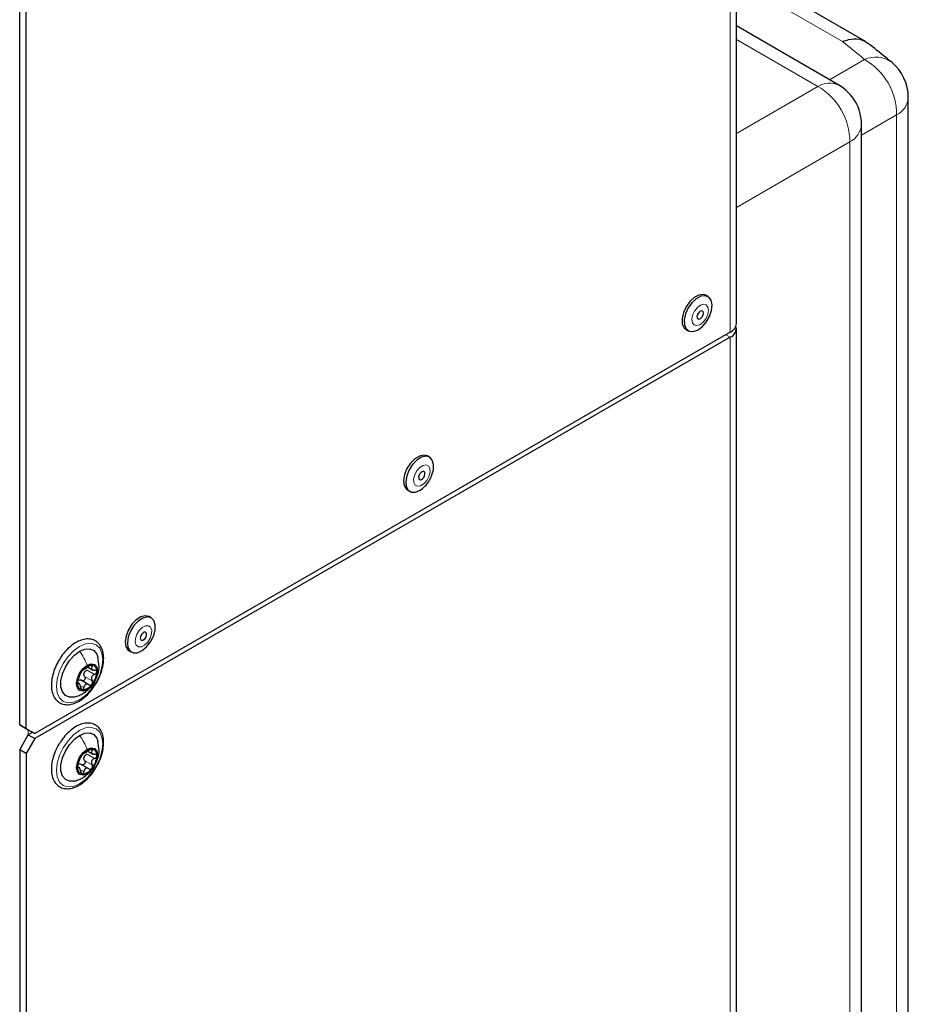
# Paper-space layout 'Blatt2' of a CAD drawing. Header units: millimetres. Extents: x 5 to 418, y 2 to 292.
# Tile 104 of 124: x 328 to 352, y 180 to 208. Entities that reach past the tile are written whole.
import ezdxf

# ---------------------------------------------------------------- set-up
doc = ezdxf.new("R2010")
doc.units = ezdxf.units.MM

psp = doc.layouts.new('Blatt2')

# ---------------------------------------------------------------- linework, layer by layer
at = {"color": 7, "linetype": 'Continuous', "lineweight": 25}
for p, q in [((347.729, 199.163), (347.729, 224.68)), ((328.007, 188.114), (328.007, 212.882)), ((328.184, 188.012), (328.184, 212.78)), ((351.281, 206.931), (348.516, 208.527)), ((350.548, 205.727), (347.729, 207.354)), ((352.46, 142.349), (352.46, 205.387)), ((351.173, 134.426), (351.173, 204.644)), ((346.947, 199.906), (346.888, 199.94)), ((346.343, 198.998), (346.402, 198.964)), ((347.729, 150.034), (347.729, 199.027)), ((347.558, 198.925), (328.419, 187.876)), ((347.558, 198.788), (328.419, 187.74)), ((339.286, 195.484), (339.227, 195.518)), ((338.683, 194.575), (338.742, 194.541)), ((331.626, 191.062), (331.567, 191.096)), ((331.023, 190.153), (331.082, 190.119)), ((329.898, 189.699), (330.023, 189.627)), ((329.663, 189.243), (329.604, 189.277)), ((329.909, 189.221), (329.681, 189.353)), ((328.184, 188.012), (328.007, 188.114)), ((328.007, 188.114), (328.243, 187.978)), ((328.007, 187.433), (328.243, 187.842)), ((328.419, 187.876), (328.184, 188.012)), ((328.243, 187.978), (328.419, 187.876)), ((328.36, 187.91), (328.243, 187.842)), ((328.243, 187.842), (328.419, 187.74)), ((328.419, 187.74), (328.184, 187.331)), ((328.184, 187.331), (328.007, 187.433)), ((328.007, 187.433), (328.007, 138.985)), ((328.184, 187.331), (328.184, 138.883)), ((329.898, 187.386), (330.023, 187.314)), ((329.909, 186.908), (329.681, 187.039)), ((329.663, 186.93), (329.604, 186.963))]:
    psp.add_line(p, q, dxfattribs=at)
at = {"color": 7, "linetype": 'Continuous', "lineweight": 18}
for p, q in [((347.558, 198.925), (347.558, 224.441)), ((350.653, 206.923), (348.195, 208.342)), ((349.969, 205.69), (347.729, 206.983)), ((350.29, 205.875), (351.257, 206.433)), ((347.729, 204.397), (349.969, 205.69)), ((352.139, 204.904), (351.173, 204.346)), ((352.139, 141.866), (352.139, 204.904)), ((350.852, 204.161), (347.729, 202.359)), ((350.852, 133.944), (350.852, 204.161)), ((347.44, 198.856), (347.558, 198.788)), ((347.558, 149.796), (347.558, 198.788)), ((329.946, 189.751), (330, 189.721)), ((329.793, 189.45), (330, 189.331)), ((329.861, 189.624), (330.067, 189.505)), ((329.599, 189.257), (329.618, 189.246)), ((329.701, 189.185), (329.775, 189.142)), ((328.243, 187.978), (328.243, 187.842)), ((329.861, 187.311), (330.067, 187.192)), ((329.946, 187.438), (330, 187.407)), ((329.793, 187.137), (330, 187.018)), ((329.599, 186.944), (329.618, 186.933)), ((329.701, 186.871), (329.775, 186.829))]:
    psp.add_line(p, q, dxfattribs=at)
at = {"color": 7, "linetype": 'Continuous', "lineweight": 25, "flags": 128}
for points in [[(346.888, 199.94), (346.812, 199.964), (346.694, 199.949), (346.568, 199.882), (346.446, 199.771), (346.343, 199.626), (346.27, 199.464), (346.234, 199.303), (346.239, 199.16), (346.285, 199.051), (346.343, 198.998)], [(346.659, 198.982), (346.784, 199.073), (346.898, 199.202), (346.988, 199.358), (347.043, 199.521), (347.059, 199.675), (347.033, 199.803), (346.968, 199.892), (346.871, 199.93), (346.753, 199.915), (346.627, 199.848), (346.505, 199.736), (346.402, 199.592), (346.329, 199.43), (346.293, 199.269), (346.298, 199.126), (346.344, 199.017), (346.426, 198.952), (346.535, 198.94), (346.659, 198.982)], [(346.73, 199.297), (346.764, 199.323), (346.793, 199.36), (346.814, 199.404), (346.822, 199.448), (346.816, 199.484), (346.798, 199.508), (346.771, 199.515), (346.737, 199.505), (346.703, 199.479), (346.673, 199.441), (346.653, 199.398), (346.645, 199.354), (346.65, 199.318), (346.668, 199.294), (346.696, 199.287), (346.73, 199.297)], [(339.227, 195.518), (339.127, 195.544), (339.006, 195.517), (338.88, 195.439), (338.761, 195.318), (338.664, 195.169), (338.598, 195.006), (338.571, 194.847), (338.585, 194.71), (338.64, 194.61), (338.683, 194.575)], [(339.343, 194.972), (339.39, 195.135), (339.396, 195.284), (339.361, 195.405), (339.289, 195.483), (339.186, 195.509), (339.065, 195.483), (338.939, 195.405), (338.82, 195.284), (338.723, 195.135), (338.657, 194.972), (338.63, 194.813), (338.644, 194.676), (338.699, 194.576), (338.788, 194.523), (338.901, 194.523), (339.027, 194.576), (339.091, 194.621)], [(339.149, 194.969), (339.16, 195.014), (339.159, 195.052), (339.144, 195.08), (339.119, 195.092), (339.087, 195.087), (339.052, 195.066), (339.021, 195.031), (338.998, 194.988), (338.986, 194.944), (338.987, 194.905), (339.002, 194.877), (339.027, 194.865), (339.06, 194.87), (339.094, 194.892), (339.125, 194.926), (339.149, 194.969)], [(331.567, 191.096), (331.562, 191.099), (331.458, 191.121), (331.336, 191.09), (331.209, 191.008), (331.092, 190.885), (330.997, 190.733), (330.934, 190.57), (330.91, 190.413), (330.928, 190.278), (330.986, 190.181), (331.023, 190.153)], [(331.735, 190.873), (331.696, 190.991), (331.621, 191.065), (331.517, 191.087), (331.394, 191.056), (331.268, 190.974), (331.151, 190.851), (331.056, 190.699), (330.993, 190.536), (330.969, 190.379), (330.987, 190.244), (331.045, 190.147), (331.136, 190.098), (331.251, 190.103), (331.377, 190.16), (331.5, 190.264), (331.608, 190.403), (331.688, 190.563), (331.732, 190.725), (331.735, 190.873)], [(331.5, 190.621), (331.489, 190.652), (331.466, 190.669), (331.435, 190.668), (331.4, 190.65), (331.368, 190.618), (331.342, 190.577), (331.327, 190.532), (331.325, 190.492), (331.337, 190.461), (331.36, 190.444), (331.391, 190.445), (331.425, 190.463), (331.458, 190.495), (331.483, 190.536), (331.498, 190.581), (331.5, 190.621)], [(329.521, 188.886), (329.511, 188.884), (329.376, 188.877), (329.265, 188.924), (329.185, 189.022), (329.143, 189.161), (329.143, 189.332), (329.185, 189.519), (329.265, 189.709), (329.376, 189.885), (329.511, 190.033), (329.657, 190.142)], [(329.657, 190.142), (329.803, 190.202), (329.937, 190.208), (330.049, 190.161), (330.128, 190.064), (330.159, 189.981)], [(329.863, 189.087), (329.751, 189.048), (329.657, 189.066), (329.593, 189.139), (329.571, 189.255), (329.593, 189.397), (329.657, 189.543), (329.751, 189.67), (329.863, 189.761)], [(329.863, 189.761), (329.975, 189.799), (330.069, 189.781), (330.132, 189.708), (330.155, 189.592), (330.132, 189.45), (330.069, 189.305), (329.975, 189.177), (329.863, 189.087)], [(329.521, 186.573), (329.511, 186.57), (329.376, 186.564), (329.265, 186.611), (329.185, 186.708), (329.143, 186.848), (329.143, 187.018), (329.185, 187.206), (329.265, 187.395), (329.376, 187.571), (329.511, 187.719), (329.657, 187.828)], [(329.657, 187.828), (329.803, 187.888), (329.937, 187.895), (330.049, 187.848), (330.128, 187.75), (330.159, 187.668)], [(329.863, 186.773), (329.751, 186.735), (329.657, 186.753), (329.593, 186.826), (329.571, 186.942), (329.593, 187.084), (329.657, 187.229), (329.751, 187.357), (329.863, 187.447)], [(329.863, 187.447), (329.975, 187.486), (330.069, 187.467), (330.132, 187.395), (330.155, 187.279), (330.132, 187.137), (330.069, 186.991), (329.975, 186.863), (329.863, 186.773)]]:
    psp.add_lwpolyline(points, dxfattribs=at)
at = {"color": 7, "linetype": 'Continuous', "lineweight": 18, "flags": 128}
for points in [[(346.724, 199.131), (346.812, 199.198), (346.888, 199.296), (346.941, 199.41), (346.962, 199.522), (346.948, 199.616), (346.902, 199.677), (346.83, 199.696), (346.743, 199.67), (346.655, 199.604), (346.578, 199.506), (346.526, 199.392), (346.505, 199.28), (346.518, 199.186), (346.565, 199.125), (346.637, 199.106), (346.724, 199.131)], [(339.269, 194.954), (339.299, 195.069), (339.295, 195.17), (339.258, 195.241), (339.192, 195.273), (339.108, 195.26), (339.019, 195.204), (338.938, 195.114), (338.877, 195.003), (338.847, 194.889), (338.851, 194.788), (338.888, 194.716), (338.954, 194.684), (339.038, 194.697), (339.127, 194.753), (339.208, 194.843), (339.269, 194.954)], [(331.639, 190.725), (331.61, 190.805), (331.55, 190.847), (331.469, 190.845), (331.38, 190.799), (331.296, 190.717), (331.23, 190.609), (331.191, 190.494), (331.186, 190.388), (331.216, 190.308), (331.275, 190.266), (331.356, 190.268), (331.445, 190.314), (331.529, 190.396), (331.596, 190.504), (331.634, 190.619), (331.639, 190.725)], [(329.657, 188.808), (329.492, 188.738), (329.339, 188.723), (329.207, 188.763), (329.106, 188.857), (329.042, 188.998), (329.02, 189.175), (329.042, 189.378), (329.106, 189.592), (329.207, 189.803), (329.339, 189.996), (329.492, 190.158), (329.657, 190.278), (329.821, 190.348), (329.975, 190.363), (330.107, 190.322), (330.208, 190.228), (330.271, 190.088), (330.293, 189.91), (330.271, 189.707), (330.208, 189.494), (330.107, 189.283), (329.975, 189.09), (329.821, 188.928), (329.657, 188.808)], [(329.657, 187.964), (329.821, 188.034), (329.975, 188.049), (330.107, 188.009), (330.208, 187.915), (330.271, 187.774), (330.293, 187.597), (330.271, 187.394), (330.208, 187.18), (330.107, 186.969), (329.975, 186.777), (329.821, 186.614), (329.657, 186.494), (329.492, 186.424), (329.339, 186.409), (329.207, 186.45), (329.106, 186.544), (329.042, 186.684), (329.02, 186.862), (329.042, 187.065), (329.106, 187.279), (329.207, 187.489), (329.339, 187.682), (329.492, 187.844), (329.657, 187.964)]]:
    psp.add_lwpolyline(points, dxfattribs=at)
at = {"color": 7, "linetype": 'Continuous', "lineweight": 18}
for centre, radius, start, end in [((351.561, 205.751), 0.747, 53.7713, 114.081), ((350.371, 204.902), 1.769, 0.0592, 59.9408), ((350.292, 205.184), 0.6, 64.717, 122.5168), ((349.083, 204.16), 1.769, 0.0592, 59.9408), ((351.876, 205.428), 0.586, 296.7153, 356.0413), ((350.575, 204.694), 0.6, 297.475, 355.2816)]:
    psp.add_arc(centre, radius, start, end, dxfattribs=at)
at = {"color": 7, "linetype": 'Continuous', "lineweight": 25}
for centre, radius, start, end in [((351.21, 205.387), 1.25, 0, 50.6466), ((349.923, 204.644), 1.25, 0, 60.0027), ((347.437, 199.192), 0.293, 294.3747, 354.3052), ((347.466, 199.031), 0.259, 290.8557, 14.3085), ((330.016, 189.424), 0.342, 93.4295, 146.5651), ((329.965, 189.603), 0.165, 350.7481, 79.4532), ((330.173, 189.244), 0.576, 140.2279, 177.3607), ((329.977, 189.476), 0.211, 151.8573, 165.7314), ((329.553, 189.603), 0.576, 320.2279, 357.3607), ((329.761, 189.244), 0.165, 170.7481, 259.4532), ((329.71, 189.424), 0.342, 273.4295, 326.5651), ((330.173, 186.931), 0.576, 140.2279, 177.3607), ((330.016, 187.11), 0.342, 93.4295, 146.5651), ((329.965, 187.29), 0.165, 350.7481, 79.4532), ((329.977, 187.162), 0.211, 151.8573, 165.7314), ((329.553, 187.29), 0.576, 320.2279, 357.3607), ((329.761, 186.931), 0.165, 170.7481, 259.4532), ((329.71, 187.11), 0.342, 273.4295, 326.5651)]:
    psp.add_arc(centre, radius, start, end, dxfattribs=at)
at = {"color": 7, "linetype": 'Continuous', "lineweight": 18}
psp.add_ellipse((270.077, 178.132), major_axis=(98.723, -4.261), ratio=0.546315, start_param=0.629334, end_param=0.639986, dxfattribs=at)
at = {"color": 7, "linetype": 'Continuous', "lineweight": 25}
for points, knots in [([(350.653, 206.923), (350.655, 206.923), (350.71, 206.947), (350.87, 207), (351.122, 207.018), (351.27, 206.929), (351.342, 206.885)], [0, 0, 0, 0, 0.006802, 0.208475, 0.615474, 1, 1, 1, 1]), ([(352.003, 206.354), (351.947, 206.4), (351.728, 206.578), (351.507, 206.756), (351.343, 206.888)], [0, 0, 0, 0, 0.257636, 1, 1, 1, 1]), ([(339.091, 194.627), (339.121, 194.652), (339.197, 194.714), (339.282, 194.834), (339.325, 194.927), (339.342, 194.966)], [0, 0, 0, 0, 0.280856, 0.706748, 1, 1, 1, 1]), ([(330.318, 189.944), (330.316, 189.978), (330.313, 190.075), (330.276, 190.219), (330.193, 190.356), (330.073, 190.448), (329.931, 190.487), (329.778, 190.478), (329.617, 190.423), (329.452, 190.323), (329.296, 190.181), (329.175, 190.041), (329.12, 189.945), (329.102, 189.915)], [0, 0, 0, 0, 0.054404, 0.157967, 0.260883, 0.359727, 0.454797, 0.549652, 0.647756, 0.748989, 0.851205, 0.953232, 1, 1, 1, 1]), ([(330.131, 189.452), (330.142, 189.474), (330.183, 189.557), (330.2, 189.744), (330.173, 189.898), (330.158, 189.987)], [0, 0, 0, 0, 0.140225, 0.50273, 1, 1, 1, 1]), ([(329.102, 189.915), (329.08, 189.88), (329.017, 189.782), (328.945, 189.603), (328.888, 189.393), (328.871, 189.192), (328.895, 189.008), (328.96, 188.854), (329.065, 188.741), (329.199, 188.678), (329.348, 188.665), (329.506, 188.7), (329.67, 188.78), (329.831, 188.905), (329.966, 189.044), (330.035, 189.148), (330.062, 189.188)], [0, 0, 0, 0, 0.041496, 0.118275, 0.195273, 0.272719, 0.350773, 0.428908, 0.504972, 0.577547, 0.64876, 0.721371, 0.796749, 0.873608, 0.950543, 1, 1, 1, 1]), ([(329.775, 189.651), (329.779, 189.65), (329.783, 189.649), (329.802, 189.659), (329.819, 189.668), (329.841, 189.681), (329.873, 189.701), (329.895, 189.717), (329.91, 189.729)], [0, 0, 0, 0, 0.2491679, 0.3743031, 0.4989033, 0.6239875, 0.7497462, 1, 1, 1, 1]), ([(329.996, 189.765), (329.99, 189.765), (329.978, 189.765), (329.954, 189.756), (329.931, 189.744), (329.917, 189.734), (329.91, 189.729)], [0, 0, 0, 0, 0.250033, 0.499632, 0.749228, 1, 1, 1, 1]), ([(330, 189.721), (329.992, 189.709), (329.979, 189.692), (329.978, 189.669), (329.984, 189.654), (329.998, 189.641), (330.024, 189.628), (330.05, 189.626), (330.067, 189.624)], [0, 0, 0, 0, 0.249199, 0.374336, 0.49893, 0.624007, 0.749759, 1, 1, 1, 1]), ([(330, 189.721), (330.004, 189.726), (330.011, 189.737), (330.014, 189.751), (330.01, 189.762), (330, 189.764), (329.996, 189.765)], [0, 0, 0, 0, 0.249815, 0.499908, 0.75012, 1, 1, 1, 1]), ([(330.062, 189.188), (330.077, 189.21), (330.137, 189.293), (330.215, 189.457), (330.287, 189.666), (330.315, 189.83), (330.317, 189.92), (330.318, 189.944)], [0, 0, 0, 0, 0.095038, 0.362078, 0.62963, 0.898368, 1, 1, 1, 1]), ([(329.618, 189.365), (329.624, 189.38), (329.632, 189.402), (329.645, 189.437), (329.655, 189.463), (329.665, 189.488), (329.677, 189.517), (329.682, 189.53), (329.686, 189.539)], [0, 0, 0, 0, 0.249201, 0.374338, 0.498932, 0.624008, 0.74976, 1, 1, 1, 1]), ([(329.73, 189.612), (329.725, 189.605), (329.714, 189.591), (329.701, 189.57), (329.691, 189.552), (329.688, 189.544), (329.686, 189.539)], [0, 0, 0, 0, 0.249857, 0.499466, 0.749011, 1, 1, 1, 1]), ([(329.793, 189.45), (329.797, 189.443), (329.805, 189.429), (329.808, 189.403), (329.803, 189.377), (329.791, 189.353), (329.771, 189.336), (329.748, 189.328), (329.725, 189.329), (329.711, 189.336), (329.704, 189.339)], [0, 0, 0, 0, 0.125221, 0.249481, 0.374324, 0.499061, 0.623895, 0.749387, 0.87444, 1, 1, 1, 1]), ([(329.775, 189.651), (329.774, 189.651), (329.771, 189.651), (329.761, 189.644), (329.747, 189.632), (329.736, 189.619), (329.73, 189.612)], [0, 0, 0, 0, 0.249807, 0.500055, 0.750309, 1, 1, 1, 1]), ([(329.793, 189.45), (329.787, 189.462), (329.773, 189.486), (329.773, 189.514), (329.773, 189.528)], [0, 0, 0, 0, 0.501552, 1, 1, 1, 1]), ([(329.792, 189.575), (329.801, 189.586), (329.821, 189.608), (329.847, 189.619), (329.861, 189.624)], [0, 0, 0, 0, 0.498457, 1, 1, 1, 1]), ([(330.067, 189.505), (330.05, 189.498), (330.024, 189.486), (329.998, 189.459), (329.984, 189.434), (329.978, 189.407), (329.979, 189.371), (329.992, 189.347), (330, 189.331)], [0, 0, 0, 0, 0.249201, 0.374338, 0.498932, 0.624008, 0.74976, 1, 1, 1, 1]), ([(330.128, 189.577), (330.127, 189.584), (330.125, 189.598), (330.111, 189.613), (330.091, 189.623), (330.075, 189.624), (330.067, 189.624)], [0, 0, 0, 0, 0.249991, 0.499611, 0.749127, 1, 1, 1, 1]), ([(330.067, 189.505), (330.075, 189.509), (330.091, 189.516), (330.111, 189.533), (330.125, 189.555), (330.127, 189.569), (330.128, 189.577)], [0, 0, 0, 0, 0.249852, 0.499902, 0.750115, 1, 1, 1, 1]), ([(329.618, 189.365), (329.616, 189.359), (329.611, 189.345), (329.604, 189.32), (329.599, 189.294), (329.598, 189.278), (329.598, 189.271)], [0, 0, 0, 0, 0.249852, 0.499902, 0.750115, 1, 1, 1, 1]), ([(329.598, 189.271), (329.598, 189.264), (329.599, 189.251), (329.604, 189.241), (329.611, 189.238), (329.616, 189.244), (329.618, 189.246)], [0, 0, 0, 0, 0.249991, 0.499611, 0.749127, 1, 1, 1, 1]), ([(329.686, 189.15), (329.682, 189.169), (329.677, 189.196), (329.665, 189.226), (329.655, 189.244), (329.645, 189.254), (329.632, 189.26), (329.624, 189.252), (329.618, 189.246)], [0, 0, 0, 0, 0.249199, 0.374336, 0.49893, 0.624007, 0.749759, 1, 1, 1, 1]), ([(329.634, 189.355), (329.646, 189.355), (329.67, 189.357), (329.693, 189.345), (329.704, 189.339)], [0, 0, 0, 0, 0.498459, 1, 1, 1, 1]), ([(329.91, 189.22), (329.895, 189.227), (329.873, 189.238), (329.841, 189.237), (329.82, 189.229), (329.802, 189.214), (329.784, 189.187), (329.779, 189.16), (329.775, 189.142)], [0, 0, 0, 0, 0.2491679, 0.3743031, 0.4989033, 0.6239875, 0.7497462, 1, 1, 1, 1]), ([(329.781, 189.003), (329.826, 189.034), (329.921, 189.101), (330.016, 189.196), (330.046, 189.265), (330.051, 189.277)], [0, 0, 0, 0, 0.424805, 0.897615, 1, 1, 1, 1]), ([(329.91, 189.22), (329.917, 189.217), (329.931, 189.21), (329.954, 189.209), (329.978, 189.217), (329.99, 189.229), (329.996, 189.235)], [0, 0, 0, 0, 0.249807, 0.500055, 0.750309, 1, 1, 1, 1]), ([(329.996, 189.235), (330, 189.242), (330.01, 189.257), (330.014, 189.284), (330.011, 189.309), (330.004, 189.324), (330, 189.331)], [0, 0, 0, 0, 0.249857, 0.499466, 0.749011, 1, 1, 1, 1]), ([(329.515, 188.885), (329.558, 188.898), (329.641, 188.922), (329.717, 188.962), (329.752, 188.981)], [0, 0, 0, 0, 0.526409, 1, 1, 1, 1]), ([(329.686, 189.15), (329.688, 189.142), (329.691, 189.125), (329.701, 189.103), (329.714, 189.086), (329.725, 189.083), (329.73, 189.082)], [0, 0, 0, 0, 0.249815, 0.499908, 0.75012, 1, 1, 1, 1]), ([(329.73, 189.082), (329.736, 189.083), (329.747, 189.084), (329.761, 189.097), (329.771, 189.117), (329.774, 189.134), (329.775, 189.142)], [0, 0, 0, 0, 0.250033, 0.499632, 0.749228, 1, 1, 1, 1]), ([(330.094, 186.925), (330.116, 186.96), (330.178, 187.058), (330.251, 187.237), (330.307, 187.447), (330.324, 187.649), (330.301, 187.832), (330.236, 187.986), (330.131, 188.099), (329.997, 188.162), (329.848, 188.175), (329.69, 188.14), (329.526, 188.06), (329.365, 187.935), (329.23, 187.796), (329.161, 187.692), (329.134, 187.652)], [0, 0, 0, 0, 0.041496, 0.118275, 0.195273, 0.272719, 0.350773, 0.428908, 0.504972, 0.577547, 0.64876, 0.721371, 0.796749, 0.873608, 0.950543, 1, 1, 1, 1]), ([(329.134, 187.652), (329.118, 187.63), (329.059, 187.547), (328.981, 187.383), (328.909, 187.174), (328.881, 187.01), (328.879, 186.92), (328.878, 186.896)], [0, 0, 0, 0, 0.095038, 0.362078, 0.62963, 0.898368, 1, 1, 1, 1]), ([(330.131, 187.138), (330.142, 187.161), (330.183, 187.243), (330.2, 187.43), (330.173, 187.584), (330.158, 187.673)], [0, 0, 0, 0, 0.140225, 0.50273, 1, 1, 1, 1]), ([(329.73, 187.299), (329.725, 187.292), (329.714, 187.278), (329.701, 187.257), (329.691, 187.238), (329.688, 187.23), (329.686, 187.226)], [0, 0, 0, 0, 0.249857, 0.499466, 0.749011, 1, 1, 1, 1]), ([(329.775, 187.337), (329.774, 187.337), (329.771, 187.338), (329.761, 187.331), (329.747, 187.318), (329.736, 187.305), (329.73, 187.299)], [0, 0, 0, 0, 0.249807, 0.500055, 0.750309, 1, 1, 1, 1]), ([(329.775, 187.337), (329.779, 187.337), (329.783, 187.336), (329.802, 187.345), (329.819, 187.355), (329.841, 187.368), (329.873, 187.387), (329.895, 187.404), (329.91, 187.415)], [0, 0, 0, 0, 0.249168, 0.374303, 0.498903, 0.623987, 0.749746, 1, 1, 1, 1]), ([(329.792, 187.262), (329.801, 187.273), (329.821, 187.294), (329.847, 187.305), (329.861, 187.311)], [0, 0, 0, 0, 0.498457, 1, 1, 1, 1]), ([(329.996, 187.452), (329.99, 187.452), (329.978, 187.451), (329.954, 187.443), (329.931, 187.43), (329.917, 187.42), (329.91, 187.415)], [0, 0, 0, 0, 0.250033, 0.499632, 0.749228, 1, 1, 1, 1]), ([(330, 187.407), (329.992, 187.395), (329.979, 187.378), (329.978, 187.356), (329.984, 187.34), (329.998, 187.328), (330.024, 187.314), (330.05, 187.312), (330.067, 187.311)], [0, 0, 0, 0, 0.249199, 0.374336, 0.49893, 0.624007, 0.749759, 1, 1, 1, 1]), ([(330, 187.407), (330.004, 187.412), (330.011, 187.423), (330.014, 187.437), (330.01, 187.449), (330, 187.451), (329.996, 187.452)], [0, 0, 0, 0, 0.249815, 0.499908, 0.75012, 1, 1, 1, 1]), ([(330.128, 187.263), (330.127, 187.27), (330.125, 187.284), (330.111, 187.3), (330.091, 187.309), (330.075, 187.31), (330.067, 187.311)], [0, 0, 0, 0, 0.249991, 0.499611, 0.749127, 1, 1, 1, 1]), ([(329.618, 187.052), (329.616, 187.045), (329.611, 187.032), (329.604, 187.007), (329.599, 186.98), (329.598, 186.965), (329.598, 186.957)], [0, 0, 0, 0, 0.249852, 0.499902, 0.750115, 1, 1, 1, 1]), ([(329.618, 187.052), (329.624, 187.066), (329.632, 187.088), (329.645, 187.123), (329.655, 187.15), (329.665, 187.174), (329.677, 187.203), (329.682, 187.217), (329.686, 187.226)], [0, 0, 0, 0, 0.249201, 0.374338, 0.498932, 0.624008, 0.74976, 1, 1, 1, 1]), ([(329.634, 187.041), (329.646, 187.042), (329.67, 187.044), (329.693, 187.032), (329.704, 187.026)], [0, 0, 0, 0, 0.498459, 1, 1, 1, 1]), ([(329.793, 187.137), (329.797, 187.13), (329.805, 187.115), (329.808, 187.089), (329.803, 187.063), (329.791, 187.04), (329.771, 187.023), (329.748, 187.015), (329.725, 187.015), (329.711, 187.022), (329.704, 187.026)], [0, 0, 0, 0, 0.125221, 0.249481, 0.374324, 0.499061, 0.623895, 0.749387, 0.87444, 1, 1, 1, 1]), ([(329.793, 187.137), (329.787, 187.149), (329.773, 187.172), (329.773, 187.2), (329.773, 187.214)], [0, 0, 0, 0, 0.501552, 1, 1, 1, 1]), ([(330.067, 187.192), (330.05, 187.184), (330.024, 187.172), (329.998, 187.145), (329.984, 187.121), (329.978, 187.094), (329.979, 187.057), (329.992, 187.034), (330, 187.018)], [0, 0, 0, 0, 0.249201, 0.374338, 0.498932, 0.624008, 0.74976, 1, 1, 1, 1]), ([(329.996, 186.922), (330, 186.929), (330.01, 186.944), (330.014, 186.97), (330.011, 186.996), (330.004, 187.011), (330, 187.018)], [0, 0, 0, 0, 0.249857, 0.499466, 0.749011, 1, 1, 1, 1]), ([(330.067, 187.192), (330.075, 187.195), (330.091, 187.202), (330.111, 187.22), (330.125, 187.241), (330.127, 187.256), (330.128, 187.263)], [0, 0, 0, 0, 0.249852, 0.499902, 0.750115, 1, 1, 1, 1]), ([(328.878, 186.896), (328.879, 186.862), (328.882, 186.765), (328.919, 186.621), (329.003, 186.484), (329.122, 186.392), (329.264, 186.353), (329.418, 186.362), (329.579, 186.417), (329.743, 186.517), (329.9, 186.659), (330.02, 186.799), (330.076, 186.895), (330.094, 186.925)], [0, 0, 0, 0, 0.0544041, 0.1579671, 0.2608831, 0.3597272, 0.4547973, 0.5496523, 0.6477559, 0.7489892, 0.8512055, 0.9532318, 1, 1, 1, 1]), ([(329.598, 186.957), (329.598, 186.95), (329.599, 186.937), (329.604, 186.927), (329.611, 186.925), (329.616, 186.93), (329.618, 186.933)], [0, 0, 0, 0, 0.249991, 0.499611, 0.749127, 1, 1, 1, 1]), ([(329.686, 186.837), (329.682, 186.855), (329.677, 186.883), (329.665, 186.913), (329.655, 186.93), (329.645, 186.941), (329.632, 186.946), (329.624, 186.938), (329.618, 186.933)], [0, 0, 0, 0, 0.2491995, 0.3743362, 0.4989302, 0.6240074, 0.7497593, 1, 1, 1, 1]), ([(329.686, 186.837), (329.688, 186.828), (329.691, 186.811), (329.701, 186.789), (329.714, 186.773), (329.725, 186.77), (329.73, 186.768)], [0, 0, 0, 0, 0.249815, 0.499908, 0.75012, 1, 1, 1, 1]), ([(329.73, 186.768), (329.736, 186.769), (329.747, 186.77), (329.761, 186.784), (329.771, 186.804), (329.774, 186.82), (329.775, 186.829)], [0, 0, 0, 0, 0.250033, 0.499632, 0.749228, 1, 1, 1, 1]), ([(329.91, 186.907), (329.895, 186.914), (329.873, 186.925), (329.841, 186.923), (329.82, 186.916), (329.802, 186.901), (329.784, 186.873), (329.779, 186.846), (329.775, 186.829)], [0, 0, 0, 0, 0.249168, 0.374303, 0.498903, 0.623987, 0.749746, 1, 1, 1, 1]), ([(329.781, 186.689), (329.826, 186.721), (329.921, 186.787), (330.016, 186.883), (330.046, 186.951), (330.051, 186.964)], [0, 0, 0, 0, 0.424805, 0.897615, 1, 1, 1, 1]), ([(329.91, 186.907), (329.917, 186.903), (329.931, 186.896), (329.954, 186.896), (329.978, 186.903), (329.99, 186.915), (329.996, 186.922)], [0, 0, 0, 0, 0.249807, 0.500055, 0.750309, 1, 1, 1, 1]), ([(329.515, 186.571), (329.558, 186.584), (329.641, 186.608), (329.717, 186.648), (329.752, 186.668)], [0, 0, 0, 0, 0.5264088, 1, 1, 1, 1])]:
    psp.add_open_spline(points, degree=3, knots=knots, dxfattribs=at)
at = {"color": 7, "linetype": 'Continuous', "lineweight": 18}
for points in [[(329.657, 190.142), (329.698, 190.081), (329.779, 189.96), (329.835, 189.827), (329.863, 189.761)], [(329.657, 187.828), (329.698, 187.768), (329.779, 187.647), (329.835, 187.514), (329.863, 187.447)]]:
    psp.add_open_spline(points, degree=3, dxfattribs=at)
for points, knots in [([(329.75, 188.984), (329.758, 188.988), (329.805, 189.006), (329.837, 189.05), (329.863, 189.087)], [0, 0, 0, 0, 0.163253, 1, 1, 1, 1]), ([(329.75, 186.671), (329.758, 186.674), (329.805, 186.693), (329.837, 186.737), (329.863, 186.773)], [0, 0, 0, 0, 0.1632526, 1, 1, 1, 1])]:
    psp.add_open_spline(points, degree=3, knots=knots, dxfattribs=at)

doc.saveas('drawing.dxf')
